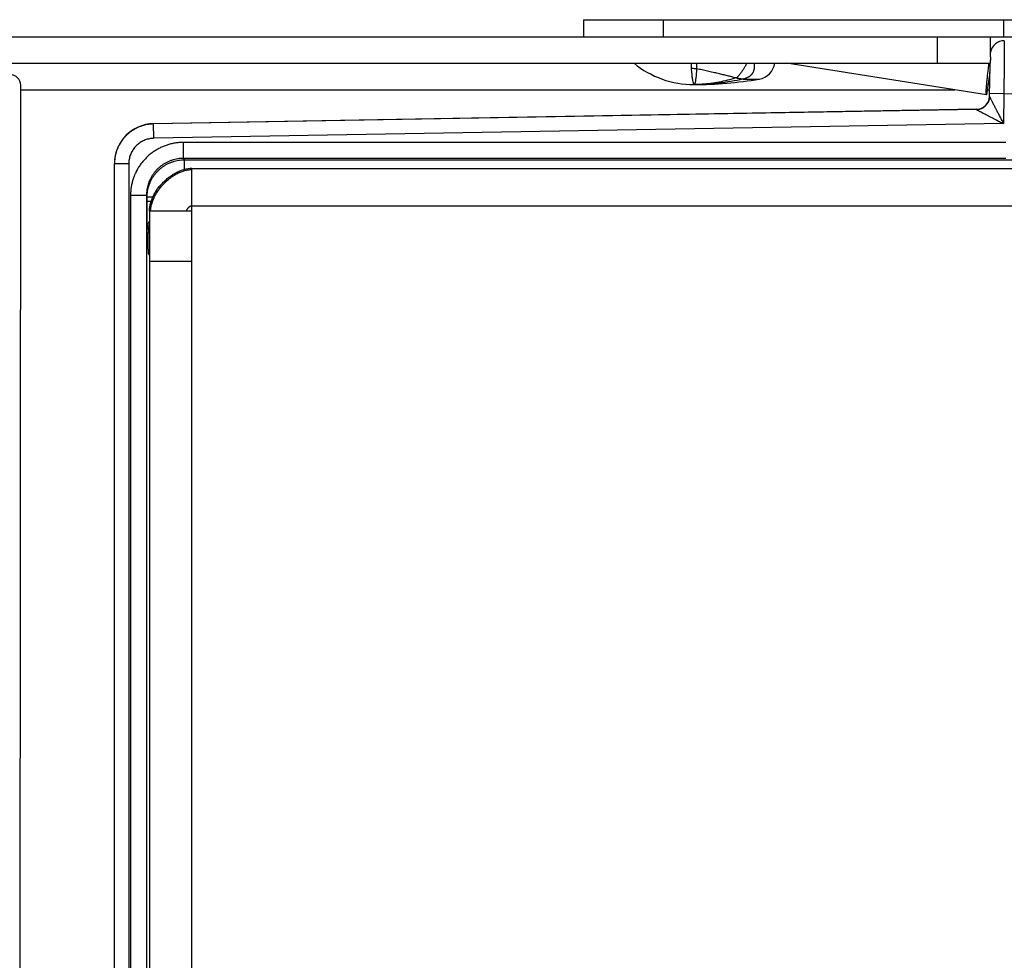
# Model space of a CAD drawing. Header units: inches. Extents: x 0 to 22, y 0 to 17.
# Tile 12 of 24: x 5.7 to 7.5, y 10.4 to 12.1. Entities that reach past the tile are written whole.
import ezdxf

# ---------------------------------------------------------------- set-up
doc = ezdxf.new("R2010")
doc.units = ezdxf.units.IN
doc.header["$LTSCALE"] = 1.21
doc.header["$MEASUREMENT"] = 0
doc.layers.get('0').update_dxf_attribs({"linetype": 'CONTINUOUS'})

msp = doc.modelspace()

# ---------------------------------------------------------------- linework, layer by layer
at = {"color": 7, "linetype": 'CONTINUOUS'}
for p, q in [((6.7473, 12.1222), (6.7473, 12.0902)), ((6.7473, 12.1222), (7.8772, 12.1222)), ((6.8973, 12.1222), (6.8973, 12.0902)), ((7.5383, 12.1222), (7.5383, 12.0902)), ((4.005, 12.0902), (7.5701, 12.0902)), ((7.414, 12.0402), (7.414, 12.0902)), ((7.514, 12.0525), (7.514, 12.0902)), ((4.005, 12.0402), (7.5133, 12.0402)), ((7.5062, 11.9808), (7.1301, 12.0402)), ((7.5121, 11.9771), (7.5132, 12.0402)), ((7.5129, 12.0228), (7.5062, 11.9808)), ((5.6859, 8.809), (5.6878, 11.999)), ((7.0483, 12.0104), (7.0787, 12.0104)), ((5.6878, 11.9902), (7.4468, 11.9902)), ((7.5077, 11.9902), (7.5123, 11.9902)), ((7.5121, 11.9776), (7.5121, 11.9776)), ((7.5392, 11.9826), (7.5122, 11.9831)), ((7.5392, 11.9826), (7.5382, 11.9269)), ((7.5392, 11.9826), (7.5725, 11.9832)), ((7.5089, 11.9658), (7.5094, 11.9667)), ((7.4875, 11.9536), (5.938, 11.9265)), ((7.4875, 11.953), (5.938, 11.926)), ((7.4875, 11.9536), (7.4875, 11.953)), ((5.938, 11.926), (5.938, 11.9265)), ((5.9385, 11.899), (5.938, 11.926)), ((7.5382, 11.9269), (5.9385, 11.899)), ((5.9946, 11.8613), (5.9946, 11.8913)), ((7.5428, 11.8913), (5.9946, 11.8913)), ((5.8643, 8.9399), (5.8643, 11.8515)), ((5.8913, 11.851), (5.8643, 11.851)), ((5.8913, 11.851), (5.8913, 8.9405)), ((5.9946, 11.8613), (5.996, 11.8585)), ((7.5428, 11.8613), (5.9946, 11.8613)), ((5.996, 11.8403), (5.996, 11.8585)), ((5.996, 11.8585), (7.8788, 11.8585)), ((6.0103, 8.9492), (6.0103, 11.8422)), ((6.0103, 11.8422), (7.9053, 11.8422)), ((5.8946, 11.7913), (5.8946, 9.0001)), ((5.9246, 11.7913), (5.8946, 11.7913)), ((5.9246, 11.7913), (5.9246, 9.0001)), ((5.9246, 11.7913), (5.926, 11.7885)), ((5.926, 11.7798), (5.926, 11.7885)), ((5.9366, 11.7885), (5.926, 11.7885)), ((5.9332, 11.7798), (5.926, 11.7798)), ((5.9303, 11.7622), (5.9303, 9.0292)), ((6.0103, 11.7622), (5.9303, 11.7622)), ((6.0103, 11.7722), (7.9843, 11.7722)), ((5.9264, 11.7298), (5.928, 11.7266)), ((5.928, 11.7266), (5.928, 11.7219)), ((5.928, 11.7266), (5.9303, 11.7266)), ((5.928, 11.7219), (5.9303, 11.7219)), ((5.9284, 11.6819), (5.9303, 11.678)), ((6.0103, 11.6672), (5.9303, 11.6672))]:
    msp.add_line(p, q, dxfattribs=at)
for points in [[(7.5121, 11.9776), (7.512, 11.9756), (7.5116, 11.9729), (7.5109, 11.9704), (7.5099, 11.9679), (7.5094, 11.9667)], [(6.0103, 11.8422), (6.007, 11.8421), (6.0029, 11.8417), (5.9988, 11.841), (5.9945, 11.8399), (5.9902, 11.8385), (5.9871, 11.8373)]]:
    msp.add_lwpolyline(points, dxfattribs=at)
for centre, radius, start, end in [((7.5404, 12.0557), 0.027, 91, 167.9416), ((6.9553, 12.1787), 0.1785, 230.9154, 270), ((7.0729, 12.045), 0.035, 279.4651, 352.2228), ((5.6678, 11.999), 0.02, 359.9664, 89.9664), ((6.9553, 12.7502), 0.75, 270, 279.4651), ((7.4871, 11.9786), 0.025, 270.9999, 357.7881), ((5.9393, 11.8515), 0.075, 91, 180)]:
    msp.add_arc(centre, radius, start, end, dxfattribs=at)
for points, knots in [([(7.54, 12.0826), (7.54, 12.0826), (7.54, 12.0822), (7.54, 12.0813), (7.5399, 12.08), (7.5399, 12.078), (7.5399, 12.0756), (7.5399, 12.0726), (7.5399, 12.0691), (7.5398, 12.0651), (7.5398, 12.0607), (7.5398, 12.0558), (7.5397, 12.0505), (7.5397, 12.0449), (7.5396, 12.0389), (7.5396, 12.0325), (7.5395, 12.0259), (7.5395, 12.0191), (7.5394, 12.0121), (7.5393, 12.0048), (7.5393, 11.9975), (7.5392, 11.9901), (7.5392, 11.9851), (7.5392, 11.9826)], [0, 0, 0, 0, 0.002799, 0.011164, 0.025046, 0.0444, 0.069083, 0.098951, 0.133894, 0.173676, 0.21805, 0.266827, 0.319724, 0.376399, 0.436556, 0.499905, 0.566057, 0.634583, 0.705178, 0.777454, 0.850902, 0.925205, 1, 1, 1, 1]), ([(7.514, 12.0526), (7.514, 12.0525), (7.514, 12.052), (7.514, 12.0511), (7.5139, 12.0497), (7.5138, 12.048), (7.5137, 12.0462), (7.5136, 12.0442), (7.5134, 12.0422), (7.5133, 12.0409), (7.5133, 12.0402)], [0, 0, 0, 0, 0.018495, 0.11085, 0.2257, 0.360494, 0.511125, 0.672207, 0.837895, 1, 1, 1, 1]), ([(6.9503, 12.0402), (6.9503, 12.0399), (6.9502, 12.038), (6.9501, 12.0349), (6.9502, 12.0321), (6.9503, 12.0308)], [0, 0, 0, 0, 0.115367, 0.596461, 1, 1, 1, 1]), ([(6.9604, 12.0402), (6.9604, 12.0396), (6.9606, 12.0374), (6.9607, 12.034), (6.9606, 12.0312), (6.9605, 12.0299)], [0, 0, 0, 0, 0.188435, 0.630375, 1, 1, 1, 1]), ([(7.0548, 12.0402), (7.0548, 12.0402), (7.0543, 12.0391), (7.0534, 12.0371), (7.0518, 12.0342), (7.0501, 12.0314), (7.0484, 12.0287), (7.0466, 12.0261), (7.0449, 12.0236), (7.0432, 12.0212), (7.0415, 12.019), (7.0399, 12.017), (7.0384, 12.0152), (7.037, 12.0138), (7.0361, 12.0129), (7.0356, 12.0126)], [0, 0, 0, 0, 0.005351, 0.10027, 0.197396, 0.295524, 0.391571, 0.483968, 0.574734, 0.662743, 0.745, 0.821102, 0.889718, 0.949528, 1, 1, 1, 1]), ([(7.0689, 12.0402), (7.069, 12.0397), (7.0691, 12.0383), (7.0692, 12.0362), (7.0692, 12.0339), (7.069, 12.0318), (7.0688, 12.0301), (7.0685, 12.0285), (7.0681, 12.0272), (7.0678, 12.0261), (7.0674, 12.0251), (7.0671, 12.0241), (7.0667, 12.0233), (7.0662, 12.0225), (7.0657, 12.0216), (7.0652, 12.0207), (7.0646, 12.0198), (7.0639, 12.019), (7.0631, 12.0181), (7.0621, 12.0172), (7.0611, 12.0162), (7.0599, 12.0154), (7.0586, 12.0145), (7.0571, 12.0136), (7.0553, 12.0128), (7.0533, 12.0119), (7.0509, 12.0112), (7.0492, 12.0107), (7.0483, 12.0106)], [0, 0, 0, 0, 0.037411, 0.103164, 0.159969, 0.209633, 0.253193, 0.291673, 0.325496, 0.35504, 0.381078, 0.404019, 0.426159, 0.44913, 0.474869, 0.50163, 0.527814, 0.554534, 0.583448, 0.615969, 0.651541, 0.687556, 0.724672, 0.767106, 0.815398, 0.86973, 0.93091, 1, 1, 1, 1]), ([(7.5062, 11.9808), (7.5061, 11.9809), (7.506, 11.9813), (7.5059, 11.9819), (7.5058, 11.9831), (7.5058, 11.9847), (7.5058, 11.9867), (7.5059, 11.9891), (7.5061, 11.9919), (7.5063, 11.995), (7.5066, 11.9985), (7.507, 12.0023), (7.5073, 12.0064), (7.5078, 12.0108), (7.5083, 12.0154), (7.5088, 12.0201), (7.5094, 12.025), (7.51, 12.0301), (7.5106, 12.0351), (7.5111, 12.0385), (7.5113, 12.0402)], [0, 0, 0, 0, 0.005537, 0.017643, 0.036951, 0.063366, 0.096903, 0.137331, 0.184197, 0.237133, 0.296045, 0.360335, 0.429293, 0.502766, 0.580194, 0.660644, 0.743312, 0.82801, 0.913963, 1, 1, 1, 1]), ([(6.9503, 12.0308), (6.9504, 12.0289), (6.9507, 12.0253), (6.9513, 12.0202), (6.9518, 12.0156), (6.9524, 12.0116), (6.953, 12.0082), (6.9536, 12.0054), (6.9541, 12.0032), (6.9546, 12.0016), (6.9549, 12.0008), (6.9552, 12.0002), (6.9553, 12.0002)], [0, 0, 0, 0, 0.18267, 0.34857, 0.49681, 0.626724, 0.737745, 0.829464, 0.901501, 0.953687, 0.986164, 1, 1, 1, 1]), ([(6.9503, 12.0308), (6.9514, 12.0308), (6.9537, 12.0308), (6.9571, 12.0305), (6.9594, 12.0301), (6.9605, 12.0299)], [0, 0, 0, 0, 0.334636, 0.668127, 1, 1, 1, 1]), ([(6.9605, 12.0299), (6.9604, 12.0279), (6.9601, 12.0241), (6.9597, 12.0186), (6.9593, 12.0139), (6.9588, 12.0098), (6.9584, 12.0064), (6.9578, 12.0038), (6.9572, 12.0019), (6.9565, 12.0006), (6.9557, 12.0002), (6.9553, 12.0002)], [0, 0, 0, 0, 0.197407, 0.374252, 0.529354, 0.661966, 0.771631, 0.858342, 0.922684, 0.967252, 1, 1, 1, 1]), ([(7.0344, 12.0126), (7.0318, 12.0133), (7.0265, 12.0147), (7.0184, 12.0167), (7.01, 12.0188), (7.001, 12.0209), (6.9914, 12.0231), (6.9812, 12.0254), (6.9709, 12.0277), (6.964, 12.0292), (6.9605, 12.0299)], [0, 0, 0, 0, 0.10629, 0.216462, 0.330093, 0.446756, 0.581909, 0.71966, 0.859271, 1, 1, 1, 1]), ([(7.0344, 12.0126), (7.0292, 12.011), (7.0188, 12.0081), (7.0029, 12.0046), (6.987, 12.0021), (6.9711, 12.0006), (6.9606, 12.0002), (6.9553, 12.0002)], [0, 0, 0, 0, 0.202566, 0.404783, 0.605727, 0.804452, 1, 1, 1, 1]), ([(7.0483, 12.0104), (7.0407, 12.0087), (7.0253, 12.0058), (7.002, 12.0026), (6.9787, 12.0007), (6.9631, 12.0002), (6.9553, 12.0002)], [0, 0, 0, 0, 0.251445, 0.501893, 0.751466, 1, 1, 1, 1]), ([(7.0356, 12.0126), (7.0355, 12.0126), (7.0352, 12.0126), (7.0348, 12.0126), (7.0345, 12.0126), (7.0344, 12.0126)], [0, 0, 0, 0, 0.337102, 0.670565, 1, 1, 1, 1]), ([(7.0356, 12.0126), (7.0358, 12.0126), (7.036, 12.0126), (7.0365, 12.0125), (7.0369, 12.0124), (7.0375, 12.0123), (7.038, 12.0122), (7.0386, 12.0121), (7.0393, 12.012), (7.04, 12.0119), (7.0408, 12.0117), (7.0416, 12.0116), (7.0425, 12.0114), (7.0434, 12.0113), (7.0442, 12.0111), (7.0449, 12.011), (7.0455, 12.0109), (7.0461, 12.0109), (7.0465, 12.0108), (7.0469, 12.0108), (7.0473, 12.0107), (7.0476, 12.0107), (7.0478, 12.0107), (7.048, 12.0107), (7.0482, 12.0106), (7.0483, 12.0106), (7.0483, 12.0106), (7.0483, 12.0106)], [0, 0, 0, 0, 0.029921, 0.063567, 0.100718, 0.141375, 0.185653, 0.233736, 0.285853, 0.342269, 0.40329, 0.469198, 0.540436, 0.612866, 0.677964, 0.733761, 0.781966, 0.823796, 0.860159, 0.891734, 0.918947, 0.942068, 0.961292, 0.97672, 0.98836, 0.996118, 1, 1, 1, 1]), ([(7.0483, 12.0106), (7.0483, 12.0105), (7.0483, 12.0105), (7.0483, 12.0105), (7.0483, 12.0105), (7.0483, 12.0104)], [0, 0, 0, 0, 0.349721, 0.683146, 1, 1, 1, 1]), ([(7.5121, 11.9776), (7.5121, 11.9776), (7.5122, 11.9774), (7.5123, 11.9771), (7.5125, 11.9766), (7.5129, 11.976), (7.5134, 11.975), (7.514, 11.9738), (7.5148, 11.9722), (7.5158, 11.9703), (7.5171, 11.9679), (7.5185, 11.965), (7.5203, 11.9616), (7.5224, 11.9576), (7.5248, 11.9529), (7.5276, 11.9474), (7.5309, 11.9411), (7.5344, 11.9342), (7.5369, 11.9294), (7.5382, 11.9269)], [0, 0, 0, 0, 0.002895, 0.008398, 0.017267, 0.030819, 0.049476, 0.073463, 0.103846, 0.141771, 0.188313, 0.244539, 0.31144, 0.390333, 0.482632, 0.590032, 0.714721, 0.85409, 1, 1, 1, 1]), ([(7.4875, 11.953), (7.4884, 11.953), (7.4901, 11.9531), (7.4927, 11.9536), (7.4952, 11.9543), (7.4976, 11.9553), (7.4999, 11.9565), (7.5021, 11.958), (7.5041, 11.9596), (7.5059, 11.9615), (7.5075, 11.9636), (7.5085, 11.965), (7.5089, 11.9658)], [0, 0, 0, 0, 0.099994, 0.19999, 0.299987, 0.399987, 0.499988, 0.599992, 0.699999, 0.800008, 0.900015, 1, 1, 1, 1]), ([(7.4875, 11.953), (7.4884, 11.953), (7.4901, 11.9532), (7.4927, 11.9536), (7.4952, 11.9543), (7.4977, 11.9553), (7.5, 11.9565), (7.5021, 11.958), (7.5041, 11.9597), (7.5059, 11.9615), (7.5075, 11.9636), (7.5085, 11.965), (7.5089, 11.9658)], [0, 0, 0, 0, 0.100294, 0.200588, 0.300882, 0.401175, 0.501469, 0.601753, 0.701351, 0.800793, 0.900594, 1, 1, 1, 1]), ([(7.4875, 11.953), (7.4876, 11.953), (7.4877, 11.9529), (7.488, 11.9528), (7.4884, 11.9525), (7.4891, 11.9522), (7.4901, 11.9517), (7.4913, 11.9511), (7.4929, 11.9502), (7.4948, 11.9492), (7.4972, 11.948), (7.5001, 11.9465), (7.5036, 11.9447), (7.5077, 11.9426), (7.5124, 11.9402), (7.5179, 11.9373), (7.5242, 11.9341), (7.531, 11.9306), (7.5358, 11.9281), (7.5382, 11.9269)], [0, 0, 0, 0, 0.002159, 0.007763, 0.016931, 0.030127, 0.048431, 0.072599, 0.10331, 0.141742, 0.188876, 0.245705, 0.313325, 0.392926, 0.485962, 0.594099, 0.718831, 0.856569, 1, 1, 1, 1]), ([(5.938, 11.926), (5.9361, 11.9259), (5.9322, 11.9257), (5.9264, 11.9249), (5.9207, 11.9237), (5.9151, 11.922), (5.9097, 11.92), (5.9044, 11.9174), (5.8994, 11.9145), (5.8946, 11.9112), (5.89, 11.9076), (5.8858, 11.9036), (5.8818, 11.8993), (5.8783, 11.8947), (5.8751, 11.8898), (5.8722, 11.8847), (5.8698, 11.8794), (5.8678, 11.8739), (5.8663, 11.8683), (5.8652, 11.8626), (5.8645, 11.857), (5.8643, 11.8533), (5.8643, 11.8515)], [0, 0, 0, 0, 0.05028, 0.100501, 0.150712, 0.200984, 0.251237, 0.301472, 0.351748, 0.401993, 0.452197, 0.502456, 0.552712, 0.602907, 0.65315, 0.703418, 0.753616, 0.803847, 0.85412, 0.904292, 0.954479, 1, 1, 1, 1]), ([(5.9385, 11.899), (5.9371, 11.8989), (5.9343, 11.8988), (5.9302, 11.8982), (5.9262, 11.8972), (5.9223, 11.8959), (5.9185, 11.8943), (5.9148, 11.8923), (5.9113, 11.89), (5.9081, 11.8875), (5.905, 11.8847), (5.9023, 11.8816), (5.8998, 11.8783), (5.8976, 11.8748), (5.8957, 11.8711), (5.8941, 11.8672), (5.8929, 11.8633), (5.892, 11.8592), (5.8914, 11.8551), (5.8913, 11.8524), (5.8913, 11.851)], [0, 0, 0, 0, 0.055729, 0.111255, 0.166736, 0.222246, 0.277731, 0.333348, 0.388911, 0.444374, 0.499937, 0.555471, 0.610947, 0.666535, 0.722087, 0.777578, 0.833129, 0.888572, 0.944127, 1, 1, 1, 1]), ([(5.9946, 11.8913), (5.9921, 11.8913), (5.9871, 11.8911), (5.9797, 11.8903), (5.9723, 11.8889), (5.9651, 11.887), (5.958, 11.8845), (5.9512, 11.8815), (5.9445, 11.878), (5.9382, 11.874), (5.9322, 11.8696), (5.9265, 11.8647), (5.9212, 11.8594), (5.9163, 11.8537), (5.9119, 11.8477), (5.9079, 11.8414), (5.9044, 11.8347), (5.9014, 11.8279), (5.8989, 11.8208), (5.897, 11.8136), (5.8956, 11.8062), (5.8948, 11.7988), (5.8946, 11.7938), (5.8946, 11.7913)], [0, 0, 0, 0, 0.047503, 0.095134, 0.142757, 0.190363, 0.238037, 0.285656, 0.33325, 0.380911, 0.42852, 0.476121, 0.523782, 0.571389, 0.618997, 0.666662, 0.714266, 0.761888, 0.809573, 0.857192, 0.904824, 0.952479, 1, 1, 1, 1]), ([(5.9946, 11.8613), (5.9927, 11.8613), (5.9891, 11.8612), (5.9836, 11.8605), (5.9782, 11.8595), (5.9729, 11.858), (5.9678, 11.8561), (5.9628, 11.8538), (5.958, 11.8511), (5.9534, 11.848), (5.9491, 11.8446), (5.945, 11.8409), (5.9413, 11.8368), (5.9379, 11.8325), (5.9348, 11.8279), (5.9321, 11.8231), (5.9298, 11.8181), (5.9279, 11.813), (5.9264, 11.8077), (5.9254, 11.8023), (5.9247, 11.7968), (5.9246, 11.7932), (5.9246, 11.7913)], [0, 0, 0, 0, 0.049993, 0.099984, 0.149962, 0.199932, 0.249945, 0.299959, 0.34997, 0.399958, 0.449921, 0.499928, 0.549934, 0.599894, 0.649889, 0.69992, 0.749948, 0.799974, 0.849955, 0.899948, 0.949974, 1, 1, 1, 1]), ([(5.926, 11.7885), (5.926, 11.7903), (5.9261, 11.794), (5.9268, 11.7994), (5.9279, 11.8048), (5.9294, 11.8101), (5.9313, 11.8153), (5.9336, 11.8203), (5.9362, 11.8251), (5.9393, 11.8297), (5.9427, 11.834), (5.9464, 11.838), (5.9505, 11.8418), (5.9548, 11.8452), (5.9594, 11.8482), (5.9642, 11.8509), (5.9692, 11.8532), (5.9743, 11.8551), (5.9796, 11.8566), (5.985, 11.8577), (5.9905, 11.8583), (5.9942, 11.8585), (5.996, 11.8585)], [0, 0, 0, 0, 0.05005, 0.099989, 0.149912, 0.199948, 0.249941, 0.299896, 0.349926, 0.399931, 0.449886, 0.499904, 0.549925, 0.599892, 0.649899, 0.699938, 0.749941, 0.799955, 0.849985, 0.899967, 0.949957, 1, 1, 1, 1]), ([(5.9303, 11.7622), (5.9303, 11.7634), (5.9304, 11.7658), (5.9308, 11.7693), (5.9314, 11.7729), (5.9325, 11.7777), (5.934, 11.7824), (5.9359, 11.7871), (5.9375, 11.7906), (5.9393, 11.7941), (5.9413, 11.7975), (5.9434, 11.8008), (5.9457, 11.8041), (5.9481, 11.8073), (5.9507, 11.8104), (5.9534, 11.8134), (5.9562, 11.8163), (5.9591, 11.8191), (5.9622, 11.8218), (5.9653, 11.8244), (5.9685, 11.8268), (5.9718, 11.8291), (5.9751, 11.8313), (5.9785, 11.8332), (5.9819, 11.835), (5.9848, 11.8364), (5.9865, 11.8371), (5.9871, 11.8373)], [0, 0, 0, 0, 0.035736, 0.071837, 0.108362, 0.145348, 0.220744, 0.25918, 0.298076, 0.337403, 0.377124, 0.417194, 0.457564, 0.498178, 0.538978, 0.579904, 0.620894, 0.661883, 0.702809, 0.74361, 0.784224, 0.824593, 0.864664, 0.904385, 0.943712, 0.982608, 1, 1, 1, 1]), ([(5.9324, 11.7623), (5.9324, 11.7634), (5.9326, 11.7656), (5.933, 11.769), (5.9337, 11.7723), (5.9346, 11.7758), (5.9357, 11.7792), (5.9369, 11.7826), (5.9384, 11.786), (5.94, 11.7894), (5.9418, 11.7928), (5.9438, 11.7961), (5.9459, 11.7994), (5.9482, 11.8026), (5.9506, 11.8058), (5.9531, 11.8088), (5.9558, 11.8118), (5.9585, 11.8147), (5.9614, 11.8175), (5.9643, 11.8202), (5.9673, 11.8227), (5.9704, 11.8251), (5.9736, 11.8274), (5.9768, 11.8295), (5.9801, 11.8315), (5.9834, 11.8332), (5.9867, 11.8348), (5.9901, 11.8362), (5.9935, 11.8375), (5.9969, 11.8385), (6.0002, 11.8392), (6.0036, 11.8398), (6.007, 11.8401), (6.0092, 11.8401), (6.0103, 11.8401)], [0, 0, 0, 0, 0.027679, 0.05621, 0.085276, 0.11489, 0.145048, 0.175735, 0.206924, 0.238582, 0.270665, 0.303127, 0.335913, 0.368969, 0.402234, 0.435647, 0.469146, 0.502666, 0.536145, 0.56952, 0.602729, 0.635715, 0.66842, 0.700793, 0.732786, 0.76436, 0.795478, 0.826117, 0.856261, 0.885907, 0.915067, 0.943768, 0.972057, 1, 1, 1, 1]), ([(5.9264, 11.7298), (5.9264, 11.7299), (5.9264, 11.7302), (5.9263, 11.7308), (5.9263, 11.7318), (5.9263, 11.7332), (5.9262, 11.7349), (5.9262, 11.7369), (5.9262, 11.7392), (5.9262, 11.7419), (5.9261, 11.7448), (5.9261, 11.748), (5.9261, 11.7515), (5.9261, 11.7551), (5.926, 11.7589), (5.926, 11.7629), (5.926, 11.767), (5.926, 11.7712), (5.926, 11.7755), (5.926, 11.7784), (5.926, 11.7798)], [0, 0, 0, 0, 0.005277, 0.017932, 0.037878, 0.065007, 0.099064, 0.139839, 0.187018, 0.24021, 0.299121, 0.363228, 0.432037, 0.505127, 0.58184, 0.661691, 0.74409, 0.828345, 0.913955, 1, 1, 1, 1]), ([(5.9999, 11.7622), (6, 11.7625), (6.0002, 11.7631), (6.0005, 11.7639), (6.0009, 11.7647), (6.0014, 11.7656), (6.002, 11.7664), (6.0025, 11.7673), (6.0032, 11.7681), (6.0039, 11.7688), (6.0046, 11.7695), (6.0054, 11.7702), (6.0061, 11.7708), (6.0069, 11.7713), (6.0078, 11.7717), (6.0086, 11.772), (6.0093, 11.7722), (6.0099, 11.7722), (6.0102, 11.7722), (6.0103, 11.7722)], [0, 0, 0, 0, 0.056242, 0.115729, 0.177932, 0.242289, 0.308224, 0.375157, 0.442521, 0.509769, 0.57639, 0.641924, 0.705986, 0.768289, 0.828681, 0.887195, 0.9441, 0.972131, 1, 1, 1, 1]), ([(5.9264, 11.7298), (5.9264, 11.7307), (5.9265, 11.7324), (5.9269, 11.735), (5.9276, 11.7375), (5.9285, 11.74), (5.9295, 11.7418), (5.9301, 11.7429), (5.9303, 11.7432)], [0, 0, 0, 0, 0.185828, 0.371659, 0.557494, 0.743332, 0.929174, 1, 1, 1, 1]), ([(5.9303, 11.7371), (5.9303, 11.737), (5.9299, 11.7361), (5.9292, 11.7344), (5.9285, 11.7318), (5.9281, 11.7292), (5.928, 11.7275), (5.928, 11.7266)], [0, 0, 0, 0, 0.030033, 0.272482, 0.515542, 0.757771, 1, 1, 1, 1]), ([(5.9284, 11.6819), (5.9283, 11.682), (5.9283, 11.6822), (5.9283, 11.6828), (5.9283, 11.6837), (5.9282, 11.6849), (5.9282, 11.6864), (5.9282, 11.6882), (5.9281, 11.6903), (5.9281, 11.6927), (5.9281, 11.6953), (5.9281, 11.6981), (5.9281, 11.7011), (5.9281, 11.7043), (5.928, 11.7076), (5.928, 11.7111), (5.928, 11.7146), (5.928, 11.7182), (5.928, 11.7207), (5.928, 11.7219)], [0, 0, 0, 0, 0.005804, 0.019874, 0.042118, 0.072346, 0.110319, 0.155713, 0.208151, 0.267199, 0.332357, 0.403092, 0.478802, 0.558865, 0.642608, 0.729328, 0.818317, 0.908818, 1, 1, 1, 1]), ([(5.9284, 11.6819), (5.9284, 11.6826), (5.9284, 11.6841), (5.9288, 11.6863), (5.9294, 11.6885), (5.93, 11.6899), (5.9303, 11.6905)], [0, 0, 0, 0, 0.251268, 0.502541, 0.75382, 1, 1, 1, 1])]:
    msp.add_open_spline(points, degree=3, knots=knots, dxfattribs=at)
for points in [[(5.8643, 11.8515), (5.8643, 11.8513), (5.8643, 11.8512), (5.8643, 11.851)], [(5.9324, 11.7622), (5.9324, 11.7622), (5.9324, 11.7623), (5.9324, 11.7623)]]:
    msp.add_open_spline(points, degree=3, dxfattribs=at)

doc.saveas('drawing.dxf')
